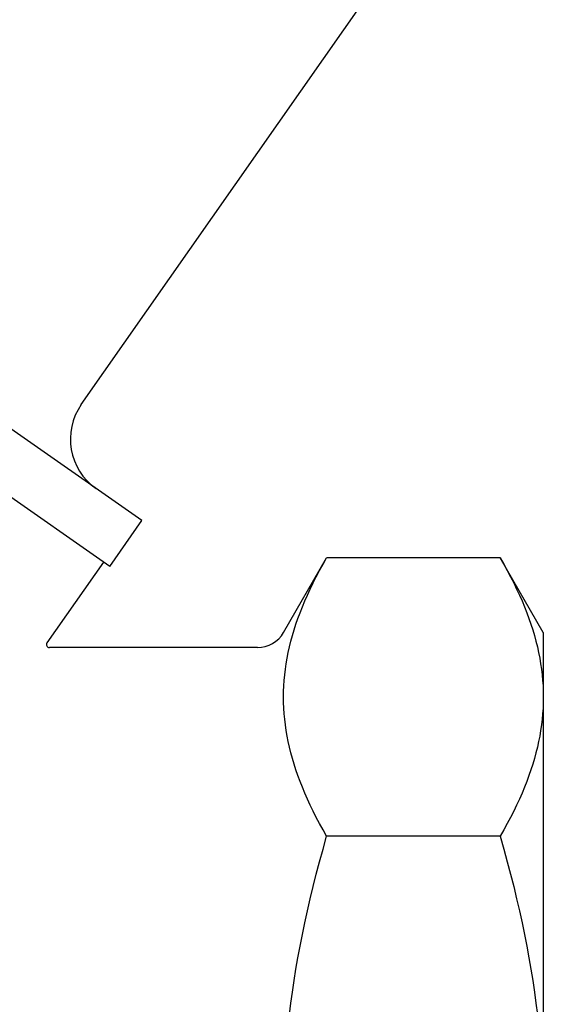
# Model space of a CAD drawing. Header units: millimetres. Extents: x 77 to 356, y 54 to 383.
# Tile 10 of 24: x 156 to 173, y 179 to 212. Entities that reach past the tile are written whole.
import ezdxf

# ---------------------------------------------------------------- set-up
doc = ezdxf.new("R2010")
doc.units = ezdxf.units.MM
doc.layers.add('Detail', color=2, linetype='Continuous')

msp = doc.modelspace()

# ---------------------------------------------------------------- linework, layer by layer
at = {"layer": 'Detail'}
for p, q in [((157.824, 199.068), (168.698, 214.596)), ((159.831, 195.221), (136.895, 211.281)), ((158.767, 193.701), (135.83, 209.761)), ((158.767, 193.701), (159.831, 195.221)), ((158.562, 193.844), (156.687, 191.167)), ((164.531, 191.51), (165.96, 193.985)), ((171.714, 193.985), (165.96, 193.985)), ((173.143, 191.51), (171.714, 193.985)), ((173.143, 191.51), (173.143, 189.366)), ((163.665, 191.01), (156.769, 191.01)), ((173.143, 189.366), (173.143, 175.51)), ((171.714, 184.747), (165.96, 184.747))]:
    msp.add_line(p, q, dxfattribs=at)
at = {"layer": 'Detail', "flags": 128}
for points in [[(164.531, 189.366), (164.534, 189.551), (164.541, 189.736), (164.553, 189.921), (164.571, 190.105), (164.593, 190.289), (164.619, 190.474), (164.651, 190.658), (164.687, 190.843), (164.729, 191.029), (164.775, 191.216), (164.826, 191.403), (164.882, 191.591), (164.943, 191.781), (165.009, 191.971), (165.08, 192.164), (165.156, 192.357), (165.237, 192.553), (165.324, 192.751), (165.416, 192.95), (165.513, 193.152), (165.616, 193.356), (165.725, 193.563), (165.84, 193.773), (165.96, 193.985)], [(171.714, 193.985), (171.834, 193.773), (171.949, 193.563), (172.057, 193.356), (172.161, 193.152), (172.258, 192.95), (172.35, 192.751), (172.437, 192.553), (172.518, 192.357), (172.594, 192.164), (172.665, 191.971), (172.731, 191.781), (172.792, 191.591), (172.848, 191.403), (172.899, 191.216), (172.945, 191.029), (172.986, 190.843), (173.023, 190.658), (173.055, 190.474), (173.081, 190.289), (173.103, 190.105), (173.12, 189.921), (173.133, 189.736), (173.14, 189.551), (173.143, 189.366)], [(165.96, 184.747), (165.84, 184.96), (165.725, 185.17), (165.616, 185.376), (165.513, 185.581), (165.416, 185.782), (165.324, 185.982), (165.237, 186.18), (165.156, 186.375), (165.08, 186.569), (165.009, 186.761), (164.943, 186.952), (164.882, 187.141), (164.826, 187.33), (164.775, 187.517), (164.729, 187.703), (164.687, 187.889), (164.651, 188.074), (164.619, 188.259), (164.593, 188.443), (164.571, 188.628), (164.553, 188.812), (164.541, 188.996), (164.534, 189.181), (164.531, 189.366)], [(173.143, 189.366), (173.14, 189.181), (173.133, 188.996), (173.12, 188.812), (173.103, 188.628), (173.081, 188.443), (173.055, 188.259), (173.023, 188.074), (172.986, 187.889), (172.945, 187.703), (172.899, 187.517), (172.848, 187.33), (172.792, 187.141), (172.731, 186.952), (172.665, 186.761), (172.594, 186.569), (172.518, 186.375), (172.437, 186.18), (172.35, 185.982), (172.258, 185.782), (172.161, 185.581), (172.057, 185.376), (171.949, 185.17), (171.834, 184.96), (171.714, 184.747)], [(164.729, 178.836), (164.775, 179.209), (164.826, 179.583), (164.882, 179.96), (164.943, 180.339), (165.009, 180.72), (165.08, 181.105), (165.156, 181.492), (165.237, 181.883), (165.324, 182.278), (165.416, 182.678), (165.513, 183.081), (165.616, 183.49), (165.725, 183.903), (165.84, 184.322), (165.96, 184.747)], [(171.714, 184.747), (171.834, 184.322), (171.949, 183.903), (172.057, 183.49), (172.161, 183.081), (172.258, 182.678), (172.35, 182.278), (172.437, 181.883), (172.518, 181.492), (172.594, 181.105), (172.665, 180.72), (172.731, 180.339), (172.792, 179.96), (172.848, 179.583), (172.899, 179.209), (172.945, 178.836)]]:
    msp.add_lwpolyline(points, dxfattribs=at)
at = {"layer": 'Detail'}
for centre, radius, start, end in [((159.463, 197.92), 2, 145, 235), ((163.665, 192.01), 1, 270, 330), ((156.769, 191.11), 0.1, 145, 270)]:
    msp.add_arc(centre, radius, start, end, dxfattribs=at)

doc.saveas('drawing.dxf')
